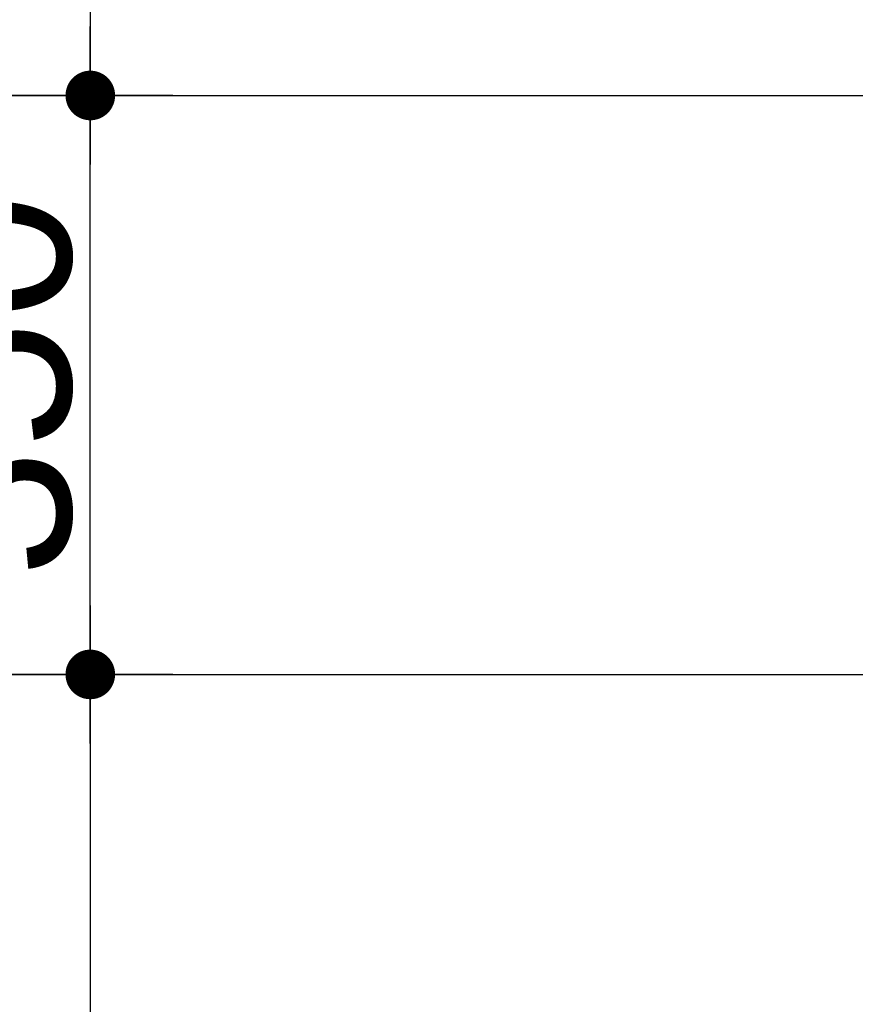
# Model space of a CAD drawing. Header units: metres. Extents: x 63115 to 703450, y -261936 to -53969.
# Tile 115 of 209: x 153735 to 154240, y -134010 to -133415. Entities that reach past the tile are written whole.
import ezdxf

# ---------------------------------------------------------------- set-up
doc = ezdxf.new("R2010")
doc.units = ezdxf.units.M
doc.header["$PDMODE"] = 35
doc.header["$PDSIZE"] = 50
doc.linetypes.add('DASHDOT2', pattern=[12.7, 6.35, -3.175, 0, -3.175])
doc.layers.get('0').update_dxf_attribs({"true_color": 0x83b7c5})
doc.layers.get('DEFPOINTS').update_dxf_attribs({"color": 6})
for name, color, linetype in [('_01-STRAMIENEN', 253, 'DASHDOT2'), ('_03-PROJECTION', 1, 'Continuous'), ('_06-DIMENSIONS', 7, 'Continuous')]:
    doc.layers.add(name, color=color, linetype=linetype)
doc.layers.add('_01Hulplijnen', color=6, linetype='Continuous', plot=False)
doc.styles.add('NIOstandard', font='arial.ttf')
doc.dimstyles.new('NIO-50-KLEIN', dxfattribs={"dimtxt": 100, "dimasz": 10, "dimexe": 2, "dimexo": 5, "dimgap": 10, "dimtad": 1, "dimdec": 0, "dimzin": 0, "dimdsep": 46, "dimtxsty": 'NIOstandard', "dimblk1": 'MAATSTR', "dimblk2": 'MAATSTR', "dimsah": 1, "dimcen": 0, "dimdle": 1.5, "dimse1": 1, "dimse2": 1, "dimclrd": 7, "dimclre": 256, "dimclrt": 256, "dimazin": 0, "dimtfac": 1, "dimtdec": 0, "dimtofl": 0, "dimtmove": 1, "dimatfit": 2, "dimldrblk": 'MAATSTR', "dimfxl": 1, "dimtvp": 1, "dimtolj": 1, "dimtzin": 0, "dimarcsym": 0})

# ---------------------------------------------------------------- blocks, each defined once
blk = doc.blocks.new('MAATSTR')
at = {"linetype": 'Continuous'}
for p, q in [((0, 5), (0, -5)), ((-4.167, 0), (4.167, 0))]:
    blk.add_line(p, q, dxfattribs=at)
at = {"linetype": 'Continuous', "const_width": 1.5}
blk.add_lwpolyline([(-0.75, 0, 1), (0.75, 0, 1)], format="xyb", close=True, dxfattribs=at)
blk = doc.blocks.new('*D408')
at = {"layer": '_06-DIMENSIONS', "color": 7, "lineweight": -2, "transparency": 16777216}
blk.add_line((-7154.36, -3410), (-7154.36, -4140), dxfattribs=at)
at = {"layer": 'DEFPOINTS', "color": 0, "transparency": 16777216}
for p in [(-6413.56, -3400), (-7154.36, -4150), (-6306.14, -4150)]:
    blk.add_point(p, dxfattribs=at)
at = {"layer": '_06-DIMENSIONS', "color": 7, "lineweight": -2, "transparency": 16777216, "xscale": 10, "yscale": 10, "zscale": 10}
for p, rotation in [((-7154.36, -3400), 90), ((-7154.36, -4150), 270)]:
    blk.add_blockref('MAATSTR', p, dxfattribs=dict(at, rotation=rotation))
at = {"layer": '_06-DIMENSIONS', "transparency": 16777216, "insert": (-7215.42, -3775), "char_height": 100, "attachment_point": 5, "rotation": 90, "style": 'NIOstandard'}
blk.add_mtext('\\A1;750', dxfattribs=at)
blk = doc.blocks.new('*D413')
at = {"layer": '_06-DIMENSIONS', "color": 7, "lineweight": -2, "transparency": 16777216}
blk.add_line((-7154.36, -3390), (-7154.36, -3060), dxfattribs=at)
at = {"layer": 'DEFPOINTS', "color": 0, "transparency": 16777216}
for p in [(-7154.36, -3050), (-6500, -3050), (-6500, -3400)]:
    blk.add_point(p, dxfattribs=at)
at = {"layer": '_06-DIMENSIONS', "color": 7, "lineweight": -2, "transparency": 16777216, "xscale": 10, "yscale": 10, "zscale": 10}
for p, rotation in [((-7154.36, -3050), 90), ((-7154.36, -3400), 270)]:
    blk.add_blockref('MAATSTR', p, dxfattribs=dict(at, rotation=rotation))
at = {"layer": '_06-DIMENSIONS', "transparency": 16777216, "insert": (-7215.45, -3225), "char_height": 100, "attachment_point": 5, "rotation": 90, "style": 'NIOstandard'}
blk.add_mtext('\\A1;350', dxfattribs=at)
blk = doc.blocks.new('*D416')
at = {"layer": '_06-DIMENSIONS', "color": 7, "lineweight": -2, "transparency": 16777216}
blk.add_line((-7154.36, -1960), (-7154.36, -3040), dxfattribs=at)
at = {"layer": 'DEFPOINTS', "color": 0, "transparency": 16777216}
for p in [(-6500, -1950), (-7154.36, -3050), (-6500, -3050)]:
    blk.add_point(p, dxfattribs=at)
at = {"layer": '_06-DIMENSIONS', "color": 7, "lineweight": -2, "transparency": 16777216, "xscale": 10, "yscale": 10, "zscale": 10}
for p, rotation in [((-7154.36, -1950), 90), ((-7154.36, -3050), 270)]:
    blk.add_blockref('MAATSTR', p, dxfattribs=dict(at, rotation=rotation))
at = {"layer": '_06-DIMENSIONS', "transparency": 16777216, "insert": (-7215.42, -2500), "char_height": 100, "attachment_point": 5, "rotation": 90, "style": 'NIOstandard'}
blk.add_mtext('\\A1;1100', dxfattribs=at)
blk = doc.blocks.new('*U396')
at = {"layer": '_01-STRAMIENEN'}
for points in [[(-7899.78, -3050), (6883.22, -3050)], [(-7899.78, -3400), (6883.22, -3400)]]:
    blk.add_lwpolyline(points, dxfattribs=at)
at = {"layer": '_01Hulplijnen'}
for points in [[(-7899.78, -3050), (6883.22, -3050)], [(-7899.78, -3400), (6883.22, -3400)]]:
    blk.add_lwpolyline(points, dxfattribs=at)
at = {"layer": '_06-DIMENSIONS'}
for base, p1, p2, picture, middle in [((-7154.36, -3050), (-6500, -1950), (-6500, -3050), '*D416', (-7215.42, -2500)), ((-7154.36, -3050), (-6500, -3400), (-6500, -3050), '*D413', (-7215.45, -3225)), ((-7154.36, -4150), (-6413.56, -3400), (-6306.14, -4150), '*D408', (-7215.42, -3775))]:
    dim = blk.add_linear_dim(base=base, p1=p1, p2=p2, angle=90, dimstyle='NIO-50-KLEIN', override={"dimfxlon": 1, "dimarcsym": 1}, dxfattribs=at)
    dim.commit()
    dim.dimension.update_dxf_attribs({"geometry": picture, "text_midpoint": middle})

msp = doc.modelspace()

# ---------------------------------------------------------------- linework, layer by layer
at = {"layer": '_03-PROJECTION'}
msp.add_ellipse((160931.8, -130410.61), major_axis=(-6500, 0), ratio=0.638462, start_param=5.35272, end_param=10.194284, dxfattribs=at)

# ---------------------------------------------------------------- block references
msp.add_blockref('*U396', (160931.8, -130410.61), dxfattribs=at)

doc.saveas('drawing.dxf')
